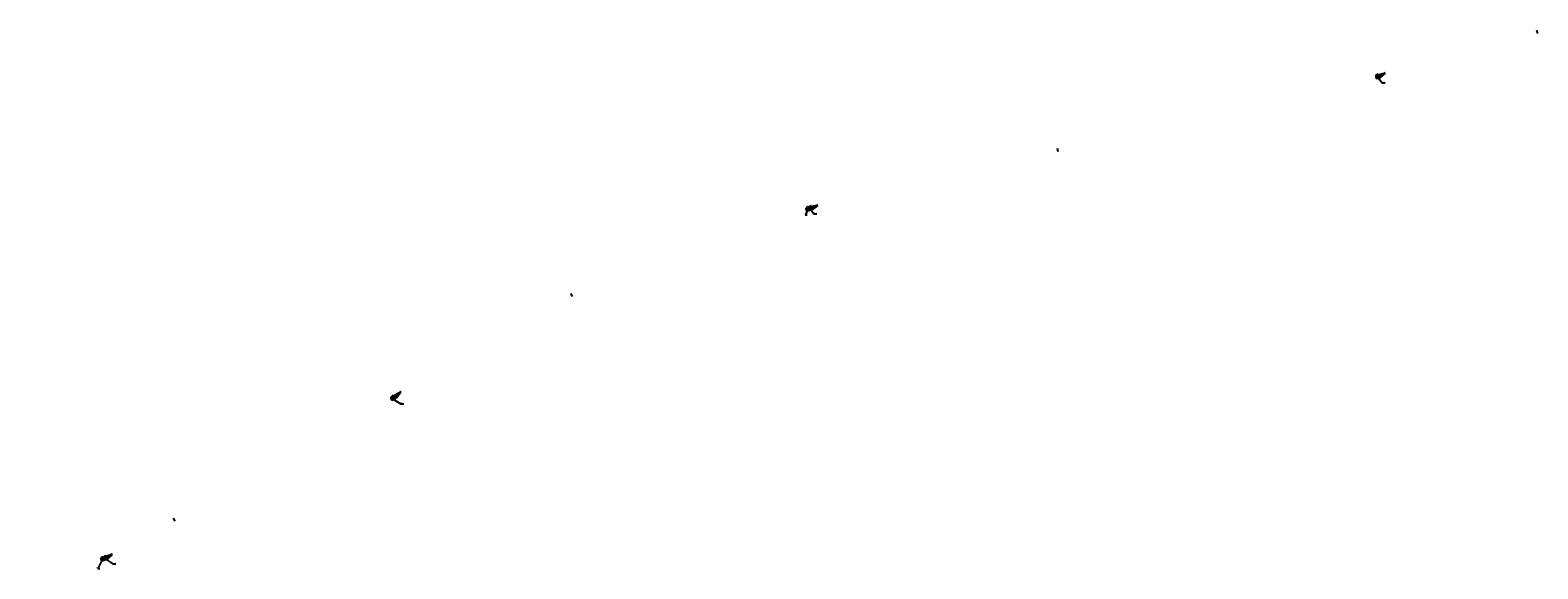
# Model space of a CAD drawing. Header units: metres. Extents: x 1286184 to 1330395, y 733895 to 801674.
# Tile 1 of 7: x 1286184 to 1294223, y 733895 to 736766. Entities that reach past the tile are written whole.
import ezdxf
from ezdxf import colors
from ezdxf.entities.mleader import LeaderData, LeaderLine
from ezdxf.math import Vec2, Vec3

# ---------------------------------------------------------------- set-up
doc = ezdxf.new("R2010")
doc.units = ezdxf.units.M
doc.linetypes.add('CENTER', pattern=[50.8, 31.75, -6.35, 6.35, -6.35])
doc.linetypes.add('JIS_02_1.0', pattern=[2, 1, -1])
for name, color, linetype, lineweight in [('000ГП_покрытие', 253, 'Continuous', 5), ('000ГП_сооружения', 7, 'Continuous', 50), ('03_elektro_выноски', 7, 'Continuous', 30), ('111_kromka_trot', 230, 'JIS_02_1.0', 30), ('140_constr_zdan', 250, 'Continuous', 50), ('x-КДО_ЛОС$0$А-П_Бровка', 94, 'Continuous', 35), ('x-КДО_ЛОС$0$А-П_Кромка', 170, 'Continuous', 20), ('x-КДО_ЛОС$0$А-П_Ограждение_дорожное', 10, 'x-КДО_ЛОС$0$Fill_circle-5', 20)]:
    doc.layers.add(name, color=color, linetype=linetype, lineweight=lineweight)
doc.layers.add('305_z_trotuar', color=31, linetype='Continuous', lineweight=25, transparency=0.7)
doc.layers.add('309_z_zdan', color=232, linetype='Continuous', lineweight=25, transparency=0.7)
doc.layers.add('выноски ПК', color=7, linetype='Continuous')
doc.layers.add('ГП Оформление', color=7, linetype='Continuous')
doc.styles.add('Geo_regular', font='cs_gost2304.shx', dxfattribs={"width": 0.75, "height": 2})
doc.styles.add('SPDS', font='geniso.shx', dxfattribs={"width": 0.8, "oblique": 15})
doc.linetypes.add('x-КДО_ЛОС$0$Fill_circle-5', pattern='A,1,0.05,[133,ltypeshp.shx,S=0.1,R=0,X=-0.05,Y=0.1],0.025,[133,ltypeshp.shx,S=0.0775,R=0,X=-0.0525,Y=0.1025],0.025,[133,ltypeshp.shx,S=0.055,R=0,X=-0.055,Y=0.105],0.025,[133,ltypeshp.shx,S=0.0325,R=0,X=-0.0575,Y=0.1075],0.025,[133,ltypeshp.shx,S=0.01,R=0,X=-0.06,Y=0.11],0.05', length=1.2)

# ---------------------------------------------------------------- blocks, each defined once
blk = doc.blocks.new('_None')
blk = doc.blocks.new('_Dot')
at = {"color": 0, "linetype": 'ByBlock', "lineweight": -2}
blk.add_line((-0.5, 0), (-1, 0), dxfattribs=at)
at = {"color": 0, "linetype": 'ByBlock', "lineweight": 30, "const_width": 0.5}
blk.add_lwpolyline([(-0.25, 0, 1), (0.25, 0, 1)], format="xyb", close=True, dxfattribs=at)
blk = doc.blocks.new('тп')
at = {"layer": '305_z_trotuar'}
h = blk.add_hatch(color=256, dxfattribs=at)
h.dxf.hatch_style = 1
h.paths.add_polyline_path([(1300239.6, 740889.2), (1300239.6, 740881.8), (1300232.6, 740881.8), (1300232.6, 740889.2)])
h.paths.add_polyline_path([(1300233.6, 740888.2), (1300238.6, 740888.2), (1300238.6, 740882.8), (1300233.6, 740882.8), (1300233.6, 740888.2)], flags=16)
at = {"layer": '309_z_zdan'}
h = blk.add_hatch(color=256, dxfattribs=at)
h.dxf.hatch_style = 1
h.paths.add_polyline_path([(1300233.6, 740888.2), (1300233.6, 740882.8), (1300238.6, 740882.8), (1300238.6, 740888.2)])
at = {"layer": '111_kromka_trot', "ltscale": 0.5}
for p, q in [((1300232.6, 740889.2), (1300232.6, 740881.8)), ((1300239.6, 740889.2), (1300232.6, 740889.2)), ((1300239.6, 740881.8), (1300232.6, 740881.8)), ((1300239.6, 740889.2), (1300239.6, 740881.8))]:
    blk.add_line(p, q, dxfattribs=at)
at = {"layer": '140_constr_zdan'}
for p, q in [((1300233.9, 740885.9), (1300233.3, 740885.9)), ((1300233.9, 740885), (1300233.3, 740885)), ((1300233.6, 740886), (1300233.6, 740888.2)), ((1300234.2, 740888.2), (1300233.6, 740888.2)), ((1300233.6, 740882.8), (1300233.6, 740885)), ((1300238.6, 740882.8), (1300233.6, 740882.8)), ((1300234.2, 740888.4), (1300234.2, 740887.8)), ((1300235.4, 740888.4), (1300235.4, 740887.8)), ((1300236.7, 740888.2), (1300235.4, 740888.2)), ((1300236, 740882.8), (1300236, 740888.2)), ((1300236.1, 740882.8), (1300236.1, 740888.2)), ((1300236.7, 740888.4), (1300236.7, 740887.8)), ((1300237.9, 740888.4), (1300237.9, 740887.8)), ((1300238.6, 740888.2), (1300237.9, 740888.2)), ((1300238.9, 740885.9), (1300238.3, 740885.9)), ((1300238.9, 740885), (1300238.3, 740885)), ((1300238.6, 740886), (1300238.6, 740888.2)), ((1300238.6, 740882.8), (1300238.6, 740885))]:
    blk.add_line(p, q, dxfattribs=at)
at = {"layer": '140_constr_zdan', "color": 1, "linetype": 'CENTER', "lineweight": 13, "ltscale": 0.1}
blk.add_line((1300236.1, 740882.8), (1300236.1, 740888.2), dxfattribs=at)
blk = doc.blocks.new('АМС')
at = {"layer": '000ГП_сооружения', "color": 18, "ltscale": 0.4, "true_color": 0x000000}
blk.add_lwpolyline([(-4, 4), (-4, -4), (4, -4), (4, 4), (-4, 4), (4, -4), (-4, -4), (4, 4)], dxfattribs=at)
at = {"layer": '000ГП_сооружения', "color": 18, "lineweight": 30, "ltscale": 0.4, "true_color": 0x000000}
for centre in [(-4, 4), (0, 0), (4, 4), (-4, -4), (4, -4)]:
    blk.add_circle(centre, 0.5, dxfattribs=at)

msp = doc.modelspace()

# ---------------------------------------------------------------- hatches: boundary and pattern name
at = {"layer": '000ГП_покрытие', "ltscale": 100}
h = msp.add_hatch(dxfattribs=at)
h.set_pattern_fill('ANSI31', color=256, scale=4, angle=14.91218)
h.set_pattern_definition([(59.912175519, (2319164.49124, -5347892.84886), (-0.43262898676, 0.25066343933), [])])
h.paths.add_polyline_path([(1293371.8, 736514.4), (1293381.5, 736517), (1293402.2, 736537.6), (1293369.3, 736528.8), (1293361.3, 736526.7), (1293363.2, 736519.7), (1293369.9, 736521.5)])
h = msp.add_hatch(dxfattribs=at)
h.set_pattern_fill('ANSI31', color=256, scale=4, angle=13.67976)
h.set_pattern_definition([(58.679760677, (2185038.1846, -5369251.1736), (-0.427137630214, 0.259910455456), [])])
h.paths.add_polyline_path([(1290346.5, 735811.4), (1290356.2, 735813.8), (1290377.3, 735834), (1290344.2, 735825.9), (1290336.3, 735824), (1290338, 735816.7), (1290344.8, 735818.3)])
h = msp.add_hatch(dxfattribs=at)
h.set_pattern_fill('ANSI31', color=256, scale=4, angle=29.86318)
h.set_pattern_definition([(74.863176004, (3848921.6945, -4878982.5178), (-0.482652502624, 0.130562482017), [])])
h.paths.add_polyline_path([(1288121.6, 734801), (1288130.3, 734806), (1288144.9, 734831.2), (1288115.4, 734814.3), (1288108.3, 734810.2), (1288111.9, 734803.9), (1288117.9, 734807.4)])
h = msp.add_hatch(dxfattribs=at)
h.set_pattern_fill('ANSI31', color=256, scale=4, angle=19.48076)
h.set_pattern_definition([(64.480755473, (2793756.82027, -5249421.619), (-0.45122031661, 0.215407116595), [])])
h.paths.add_polyline_path([(1286586.4, 733947), (1286595.9, 733950.3), (1286614.8, 733972.5), (1286582.7, 733961.2), (1286575, 733958.4), (1286577.5, 733951.3), (1286584, 733953.7)])
at = {"layer": '305_z_trotuar'}
h = msp.add_hatch(color=256, dxfattribs=at)
h.dxf.hatch_style = 1
h.paths.add_polyline_path([(1290338, 735816.8), (1290344.8, 735818.4), (1290346.5, 735811.3), (1290339.7, 735809.7), (1290338, 735816.8)])
h.paths.add_polyline_path([(1290339.2, 735816.1), (1290344, 735817.2), (1290345.3, 735812.1), (1290340.5, 735810.9), (1290339.2, 735816.1)], flags=16)
h = msp.add_hatch(color=256, dxfattribs=at)
h.dxf.hatch_style = 1
h.paths.add_polyline_path([(1286577.4, 733951.5), (1286584, 733953.8), (1286586.4, 733946.9), (1286579.9, 733944.6), (1286577.4, 733951.5)])
h.paths.add_polyline_path([(1286578.7, 733950.9), (1286583.4, 733952.5), (1286585.2, 733947.5), (1286580.5, 733945.8), (1286578.7, 733950.9)], flags=16)
at = {"layer": '309_z_zdan'}
h = msp.add_hatch(color=256, dxfattribs=at)
h.dxf.hatch_style = 1
h.paths.add_polyline_path([(1290339.2, 735816.1), (1290340.5, 735810.9), (1290345.3, 735812.1), (1290344, 735817.2)])
h = msp.add_hatch(color=256, dxfattribs=at)
h.dxf.hatch_style = 1
h.paths.add_polyline_path([(1286578.7, 733950.9), (1286580.5, 733945.8), (1286585.2, 733947.5), (1286583.4, 733952.5)])

# ---------------------------------------------------------------- linework, layer by layer
at = {"color": 1, "linetype": 'CENTER', "lineweight": 20}
msp.add_line((1288133.5, 734791.9, 157.7), (1288119.5, 734816.6, 157.7), dxfattribs=at)
at = {"layer": '000ГП_покрытие', "ltscale": 100}
msp.add_lwpolyline([(1293371.8, 736514.4), (1293381.5, 736517), (1293402.2, 736537.6), (1293369.3, 736528.8), (1293361.3, 736526.7), (1293363.2, 736519.7), (1293369.9, 736521.5)], close=True, dxfattribs=at)
for points, elevation in [([(1290346.5, 735811.4), (1290356.2, 735813.8), (1290377.3, 735834), (1290344.2, 735825.9), (1290336.3, 735824), (1290338, 735816.7), (1290344.8, 735818.3)], 0.1), ([(1288121.6, 734801), (1288130.3, 734806), (1288144.9, 734831.2), (1288115.4, 734814.3), (1288108.3, 734810.2), (1288111.9, 734803.9), (1288117.9, 734807.4)], 157.7), ([(1286586.4, 733947), (1286595.9, 733950.3), (1286614.8, 733972.5), (1286582.7, 733961.2), (1286575, 733958.4), (1286577.5, 733951.3), (1286584, 733953.7)], 153.9)]:
    msp.add_lwpolyline(points, close=True, dxfattribs=dict(at, elevation=elevation))
at = {"layer": '111_kromka_trot', "ltscale": 0.5}
for p, q in [((1290338, 735816.7, 0.1), (1290344.8, 735818.3, 0.1)), ((1290338, 735816.7, 0.1), (1290339.7, 735809.7, 0.1)), ((1290346.5, 735811.3, 0.1), (1290339.7, 735809.7, 0.1)), ((1290344.8, 735818.3, 0.1), (1290346.5, 735811.3, 0.1)), ((1286577.5, 733951.3, 153.9), (1286584, 733953.7, 153.9)), ((1286577.5, 733951.3, 153.9), (1286579.9, 733944.6, 153.9)), ((1286586.4, 733946.9, 153.9), (1286579.9, 733944.6, 153.9)), ((1286584, 733953.7, 153.9), (1286586.4, 733946.9, 153.9))]:
    msp.add_line(p, q, dxfattribs=at)
at = {"layer": '140_constr_zdan'}
for p, q in [((1290339.8, 735816.2, 0.1), (1290339.2, 735816.1, 0.1)), ((1290339.7, 735813.9, 0.1), (1290339.2, 735816.1, 0.1)), ((1290340, 735813.9, 0.1), (1290339.5, 735813.8, 0.1)), ((1290340.2, 735813.1, 0.1), (1290339.7, 735812.9, 0.1)), ((1290339.8, 735816.5, 0.1), (1290339.9, 735815.9, 0.1)), ((1290340.5, 735810.9, 0.1), (1290340, 735813, 0.1)), ((1290345.3, 735812.1, 0.1), (1290340.5, 735810.9, 0.1)), ((1290340.9, 735816.7, 0.1), (1290341.1, 735816.2, 0.1)), ((1290342.3, 735816.8, 0.1), (1290341, 735816.5, 0.1)), ((1290342.9, 735811.5, 0.1), (1290341.6, 735816.6, 0.1)), ((1290342.9, 735811.5, 0.1), (1290341.7, 735816.7, 0.1)), ((1290342.2, 735817, 0.1), (1290342.3, 735816.5, 0.1)), ((1290343.4, 735817.3, 0.1), (1290343.5, 735816.7, 0.1)), ((1290344, 735817.2, 0.1), (1290343.4, 735817.1, 0.1)), ((1290344.6, 735815.1, 0.1), (1290344, 735817.2, 0.1)), ((1290344.9, 735815.1, 0.1), (1290344.3, 735815, 0.1)), ((1290345.1, 735814.2, 0.1), (1290344.5, 735814.1, 0.1)), ((1290345.3, 735812.1, 0.1), (1290344.8, 735814.2, 0.1)), ((1286579.3, 733951.1, 153.9), (1286578.7, 733950.9, 153.9)), ((1286579.4, 733948.8, 153.9), (1286578.7, 733950.9, 153.9)), ((1286579.2, 733951.3, 153.9), (1286579.4, 733950.7, 153.9)), ((1286579.7, 733948.8, 153.9), (1286579.2, 733948.6, 153.9)), ((1286580, 733948, 153.9), (1286579.5, 733947.8, 153.9)), ((1286580.5, 733945.8, 153.9), (1286579.7, 733947.9, 153.9)), ((1286580.3, 733951.7, 153.9), (1286580.5, 733951.1, 153.9)), ((1286581.7, 733951.9, 153.9), (1286580.4, 733951.5, 153.9)), ((1286585.2, 733947.5, 153.9), (1286580.5, 733945.8, 153.9)), ((1286582.8, 733946.7, 153.9), (1286581, 733951.7, 153.9)), ((1286582.8, 733946.7, 153.9), (1286581.1, 733951.7, 153.9)), ((1286581.6, 733952.1, 153.9), (1286581.8, 733951.6, 153.9)), ((1286582.7, 733952.5, 153.9), (1286582.9, 733952, 153.9)), ((1286583.4, 733952.5, 153.9), (1286582.8, 733952.3, 153.9)), ((1286584.1, 733950.5, 153.9), (1286583.4, 733952.5, 153.9)), ((1286584.4, 733950.5, 153.9), (1286583.9, 733950.3, 153.9)), ((1286584.7, 733949.6, 153.9), (1286584.2, 733949.4, 153.9)), ((1286585.2, 733947.5, 153.9), (1286584.4, 733949.5, 153.9))]:
    msp.add_line(p, q, dxfattribs=at)
at = {"layer": '140_constr_zdan', "color": 1, "linetype": 'CENTER', "lineweight": 13, "ltscale": 0.1}
for p, q in [((1290342.9, 735811.5, 0.1), (1290341.6, 735816.7, 0.1)), ((1286582.8, 733946.7, 153.9), (1286581, 733951.7, 153.9))]:
    msp.add_line(p, q, dxfattribs=at)
at = {"layer": 'x-КДО_ЛОС$0$А-П_Бровка', "flags": 128}
for points in [[(1293358.8, 736524.8), (1293357.4, 736524.4)], [(1293358.8, 736524.8), (1293362.4, 736511.3), (1293382.4, 736516.6), (1293408.8, 736538.1), (1293409.2, 736538.2)]]:
    msp.add_lwpolyline(points, dxfattribs=at)
for points, elevation in [([(1290322.7, 735819.4), (1290326, 735805.8), (1290357.1, 735813.4), (1290383.9, 735834.3), (1290384.3, 735834.4)], 0.1), ([(1290322.7, 735819.4), (1290321.4, 735819)], 0.1), ([(1288106.3, 734807.6), (1288105.1, 734806.9)], 157.7), ([(1288106.3, 734807.6), (1288113.2, 734795.5), (1288141, 734811.4), (1288160.9, 734839), (1288161.3, 734839.2)], 157.7), ([(1286561.9, 733952.5), (1286560.7, 733952)], 153.9), ([(1286561.9, 733952.5), (1286566.6, 733939.3), (1286596.8, 733950), (1286621.3, 733973.5), (1286621.7, 733973.6)], 153.9)]:
    msp.add_lwpolyline(points, dxfattribs=dict(at, elevation=elevation))
at = {"layer": 'x-КДО_ЛОС$0$А-П_Кромка', "flags": 128}
for points in [[(1293358.4, 736526), (1293373, 736529.8)], [(1293402.2, 736537.6), (1293381.5, 736517), (1293371.9, 736514.4)], [(1293373, 736529.8), (1293408.9, 736539.4)]]:
    msp.add_lwpolyline(points, dxfattribs=at)
for points, elevation in [([(1290377.3, 735834), (1290356.2, 735813.8), (1290346.6, 735811.4)], 0.1), ([(1290348, 735826.8), (1290384, 735835.6)], 0.1), ([(1290321.1, 735820.3), (1290348, 735826.8)], 0.1), ([(1288104.5, 734808), (1288118.7, 734816.2)], 157.7), ([(1288118.7, 734816.2), (1288150.9, 734834.7)], 157.7), ([(1288144.9, 734831.2), (1288130.3, 734806), (1288121.6, 734801)], 157.7), ([(1286560.2, 733953.2), (1286586.4, 733962.4)], 153.9), ([(1286586.3, 733962.4), (1286621.3, 733974.8)], 153.9), ([(1286614.8, 733972.5), (1286595.9, 733950.3), (1286586.5, 733947)], 153.9)]:
    msp.add_lwpolyline(points, dxfattribs=dict(at, elevation=elevation))
at = {"layer": 'x-КДО_ЛОС$0$А-П_Ограждение_дорожное', "ltscale": 5, "flags": 128}
for points in [[(1293402.3, 736537.5), (1293381.6, 736516.9), (1293379.4, 736516.3)], [(1293408.9, 736539.3), (1293402.3, 736537.5)]]:
    msp.add_lwpolyline(points, dxfattribs=at)
for points, elevation in [([(1290377.4, 735833.9), (1290356.3, 735813.7), (1290354.1, 735813.2)], 0.1), ([(1290384.1, 735835.5), (1290377.4, 735833.9)], 0.1), ([(1288145, 734831.2), (1288130.4, 734805.9), (1288128.4, 734804.8)], 157.7), ([(1288151, 734834.6), (1288145, 734831.2)], 157.7), ([(1286614.9, 733972.4), (1286595.9, 733950.2), (1286593.8, 733949.5)], 153.9), ([(1286621.4, 733974.7), (1286614.9, 733972.4)], 153.9)]:
    msp.add_lwpolyline(points, dxfattribs=dict(at, elevation=elevation))
at = {"layer": 'выноски ПК'}
for p, q in [((1294222.9, 736748.1), (1294218.1, 736766.4)), ((1291665.1, 736117.7), (1291661, 736136.1)), ((1289074.7, 735346.3), (1289066.1, 735363.1)), ((1286957.6, 734149.1), (1286948.3, 734165.5))]:
    msp.add_line(p, q, dxfattribs=at)

# ---------------------------------------------------------------- block references
at = {"color": 1, "linetype": 'CENTER', "lineweight": 20}
for p, rotation in [((228258.9, -314705.5), 14.94921172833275), ((528656.4, -554672.4, 157.7), 29.82839066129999)]:
    msp.add_blockref('тп', p, dxfattribs=dict(at, rotation=rotation))
at = {"layer": '000ГП_сооружения'}
for p, rotation in [((1290329.8, 735812.6, 0.1), 13.67976067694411), ((1286569.6, 733946.5, 153.9), 19.48075547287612)]:
    msp.add_blockref('АМС', p, dxfattribs=dict(at, rotation=rotation))

# ---------------------------------------------------------------- leaders
at = {"layer": '03_elektro_выноски'}
ml = msp.add_multileader_mtext('Standard', dxfattribs=at)
ml.set_content('ТП 9.4', color=256, style='Geo_regular')
ml.set_leader_properties(color=256)
ml.set_arrow_properties(name='NONE')
ml.build(insert=Vec2(0, 0))
ml.multileader.update_dxf_attribs({"text_left_attachment_type": 6, "text_right_attachment_type": 6, "dogleg_length": 0.25, "arrow_head_size": 1.5})
ctx = ml.context
ctx.base_point, ctx.char_height, ctx.arrow_head_size, ctx.landing_gap_size, ctx.plane_origin, ctx.plane_x_axis, ctx.plane_y_axis = Vec3(1293393.8, 736485.1), 5, 1.5, 0, Vec3(1292642.2, 735370.3), Vec3(0.999989, 0.004716), Vec3(-0.004716, 0.999989)
ctx.left_attachment, ctx.right_attachment = 6, 6
notes = []
notes.append((ctx, [(1, (1, 1, 0), (1293393.2, 736485.1), (0.999989, 0.004716), 0.597, [(0, [(1293367.4, 736517.9)], 0, [])])]))
ctx.mtext.insert, ctx.mtext.text_direction, ctx.mtext.rotation, ctx.mtext.width, ctx.mtext.defined_height, ctx.mtext.flow_direction = Vec3(1293393.8, 736491.1), Vec3(0.999989, 0.004716), 0.004716, 360.86, 3.96, 5
ml = msp.add_multileader_mtext('Standard', dxfattribs=at)
ml.set_content('АМС', color=256, style='Geo_regular')
ml.set_leader_properties(color=256)
ml.set_arrow_properties(name='NONE')
ml.build(insert=Vec2(0, 0))
ml.multileader.update_dxf_attribs({"text_left_attachment_type": 6, "text_right_attachment_type": 6, "dogleg_length": 0.25, "arrow_head_size": 1.5})
ctx = ml.context
ctx.base_point, ctx.char_height, ctx.arrow_head_size, ctx.landing_gap_size, ctx.plane_origin, ctx.plane_x_axis, ctx.plane_y_axis = Vec3(1290307.5, 735782.6), 5, 1.5, 0, Vec3(1289555.9, 734667.8), Vec3(0.999989, 0.004716), Vec3(-0.004716, 0.999989)
ctx.left_attachment, ctx.right_attachment, ctx.text_align_type = 6, 6, 2
notes.append((ctx, [(0, (1, 1, 0), (1290317.1, 735782.7), (-0.999989, -0.004716), 0.597, [(0, [(1290329.8, 735812.7)], 0, [])])]))
ctx.mtext.insert, ctx.mtext.text_direction, ctx.mtext.rotation, ctx.mtext.width, ctx.mtext.defined_height, ctx.mtext.alignment, ctx.mtext.flow_direction = Vec3(1290316.5, 735788.7), Vec3(0.999989, 0.004716), 0.004716, 360.86, 3.96, 3, 5
ml = msp.add_multileader_mtext('Standard', dxfattribs=at)
ml.set_content('ТП 9.3', color=256, style='Geo_regular')
ml.set_leader_properties(color=256)
ml.set_arrow_properties(name='NONE')
ml.build(insert=Vec2(0, 0))
ml.multileader.update_dxf_attribs({"text_left_attachment_type": 6, "text_right_attachment_type": 6, "dogleg_length": 0.25, "arrow_head_size": 1.5})
ctx = ml.context
ctx.base_point, ctx.char_height, ctx.arrow_head_size, ctx.landing_gap_size, ctx.plane_origin, ctx.plane_x_axis, ctx.plane_y_axis = Vec3(1290362.6, 735786.8), 5, 1.5, 0, Vec3(1289611, 734672), Vec3(0.999989, 0.004716), Vec3(-0.004716, 0.999989)
ctx.left_attachment, ctx.right_attachment = 6, 6
notes.append((ctx, [(1, (1, 1, 0), (1290362, 735786.8), (0.999989, 0.004716), 0.597, [(0, [(1290342.8, 735814.2)], 0, [])])]))
ctx.mtext.insert, ctx.mtext.text_direction, ctx.mtext.rotation, ctx.mtext.width, ctx.mtext.defined_height, ctx.mtext.flow_direction = Vec3(1290362.6, 735792.8), Vec3(0.999989, 0.004716), 0.004716, 360.86, 3.96, 5
ml = msp.add_multileader_mtext('Standard', dxfattribs=at)
ml.set_content('ТП 9.2', color=256, style='Geo_regular')
ml.set_leader_properties(color=256)
ml.set_arrow_properties(name='NONE')
ml.build(insert=Vec2(0, 0))
ml.multileader.update_dxf_attribs({"text_left_attachment_type": 6, "text_right_attachment_type": 6, "dogleg_length": 0.25, "arrow_head_size": 1.5})
ctx = ml.context
ctx.base_point, ctx.char_height, ctx.arrow_head_size, ctx.landing_gap_size, ctx.plane_origin, ctx.plane_x_axis, ctx.plane_y_axis = Vec3(1288161, 734774, 10), 5, 1.5, 0, Vec3(1287409.4, 733659.1, 10), Vec3(0.999989, 0.004716), Vec3(-0.004716, 0.999989)
ctx.left_attachment, ctx.right_attachment = 6, 6
notes.append((ctx, [(1, (1, 1, 0), (1288160.4, 734774, 10), (0.999989, 0.004716), 0.597, [(0, [(1288116.6, 734801.9, 10)], 0, [])])]))
ctx.mtext.insert, ctx.mtext.text_direction, ctx.mtext.rotation, ctx.mtext.width, ctx.mtext.defined_height, ctx.mtext.flow_direction = Vec3(1288161, 734780, 10), Vec3(0.999989, 0.004716), 0.004716, 360.86, 3.96, 5
ml = msp.add_multileader_mtext('Standard', dxfattribs=at)
ml.set_content('АМС', color=256, style='Geo_regular')
ml.set_leader_properties(color=256)
ml.set_arrow_properties(name='NONE')
ml.build(insert=Vec2(0, 0))
ml.multileader.update_dxf_attribs({"text_left_attachment_type": 6, "text_right_attachment_type": 6, "dogleg_length": 0.25, "arrow_head_size": 1.5})
ctx = ml.context
ctx.base_point, ctx.char_height, ctx.arrow_head_size, ctx.landing_gap_size, ctx.plane_origin, ctx.plane_x_axis, ctx.plane_y_axis = Vec3(1286535.6, 733897), 5, 1.5, 0, Vec3(1285784, 732782.2), Vec3(0.999989, 0.004716), Vec3(-0.004716, 0.999989)
ctx.left_attachment, ctx.right_attachment, ctx.text_align_type = 6, 6, 2
notes.append((ctx, [(0, (1, 1, 0), (1286545.2, 733897.1), (-0.999989, -0.004716), 0.597, [(0, [(1286569.7, 733946.5)], 0, [])])]))
ctx.mtext.insert, ctx.mtext.text_direction, ctx.mtext.rotation, ctx.mtext.width, ctx.mtext.defined_height, ctx.mtext.alignment, ctx.mtext.flow_direction = Vec3(1286544.6, 733903.1), Vec3(0.999989, 0.004716), 0.004716, 360.86, 3.96, 3, 5
ml = msp.add_multileader_mtext('Standard', dxfattribs=at)
ml.set_content('ТП 9.1', color=256, style='Geo_regular')
ml.set_leader_properties(color=256)
ml.set_arrow_properties(name='NONE')
ml.build(insert=Vec2(0, 0))
ml.multileader.update_dxf_attribs({"text_left_attachment_type": 6, "text_right_attachment_type": 6, "dogleg_length": 0.25, "arrow_head_size": 1.5})
ctx = ml.context
ctx.base_point, ctx.char_height, ctx.arrow_head_size, ctx.landing_gap_size, ctx.plane_origin, ctx.plane_x_axis, ctx.plane_y_axis = Vec3(1286626, 733921.6), 5, 1.5, 0, Vec3(1285874.4, 732806.8), Vec3(0.999989, 0.004716), Vec3(-0.004716, 0.999989)
ctx.left_attachment, ctx.right_attachment = 6, 6
notes.append((ctx, [(1, (1, 1, 0), (1286625.4, 733921.6), (0.999989, 0.004716), 0.597, [(0, [(1286581.6, 733949.5)], 0, [])])]))
ctx.mtext.insert, ctx.mtext.text_direction, ctx.mtext.rotation, ctx.mtext.width, ctx.mtext.defined_height, ctx.mtext.flow_direction = Vec3(1286626, 733927.6), Vec3(0.999989, 0.004716), 0.004716, 360.86, 3.96, 5
at = {"layer": 'ГП Оформление', "color": 7, "ltscale": 0.4}
ml = msp.add_multileader_mtext('Standard', dxfattribs=at)
ml.set_content('{\\C256;\\c0;БКТП}', color=7, style='SPDS')
ml.set_leader_properties()
ml.set_arrow_properties(name='DOT')
ml.build(insert=Vec2(0, 0))
ml.multileader.update_dxf_attribs({"text_left_attachment_type": 6, "text_right_attachment_type": 6, "dogleg_length": 0.531, "arrow_head_size": 0.5})
ctx = ml.context
ctx.base_point, ctx.char_height, ctx.arrow_head_size, ctx.plane_origin, ctx.plane_x_axis, ctx.plane_y_axis = Vec3(1293366.9, 736532.1), 1.5, 0.5, Vec3(1293373.6, 736542.4), Vec3(0.966321, 0.257338), Vec3(-0.257338, 0.966321)
ctx.left_attachment, ctx.right_attachment = 6, 6
notes.append((ctx, [(1, (1, 1, 0), (1293366.4, 736532), (0.966321, 0.257338), 0.531, [(0, [(1293368.1, 736519.8)], 0, [])])]))
ctx.mtext.insert, ctx.mtext.text_direction, ctx.mtext.rotation, ctx.mtext.width, ctx.mtext.defined_height, ctx.mtext.flow_direction = Vec3(1293368.4, 736534.4), Vec3(0.966321, 0.257338), 0.260267, 36.42, 2.06, 5
ml = msp.add_multileader_mtext('Standard', dxfattribs=at)
ml.set_content('{\\C256;\\c0;БКТП}', color=7, style='SPDS')
ml.set_leader_properties()
ml.set_arrow_properties(name='DOT')
ml.build(insert=Vec2(0, 0))
ml.multileader.update_dxf_attribs({"text_left_attachment_type": 6, "text_right_attachment_type": 6, "dogleg_length": 0.531, "arrow_head_size": 0.5})
ctx = ml.context
ctx.base_point, ctx.char_height, ctx.arrow_head_size, ctx.plane_origin, ctx.plane_x_axis, ctx.plane_y_axis = Vec3(1290344.4, 735829.4, 0.1), 1.5, 0.5, Vec3(1290351.4, 735839.5, 0.1), Vec3(0.971633, 0.236495), Vec3(-0.236495, 0.971633)
ctx.left_attachment, ctx.right_attachment = 6, 6
notes.append((ctx, [(1, (1, 1, 0), (1290343.9, 735829.3, 0.1), (0.971633, 0.236495), 0.531, [(0, [(1290341.8, 735816.2, 0.1)], 0, [])])]))
ctx.mtext.insert, ctx.mtext.text_direction, ctx.mtext.rotation, ctx.mtext.width, ctx.mtext.defined_height, ctx.mtext.flow_direction = Vec3(1290346, 735831.6, 0.1), Vec3(0.971633, 0.236495), 0.238757, 36.42, 2.06, 5
ml = msp.add_multileader_mtext('Standard', dxfattribs=at)
ml.set_content('{\\C256;\\c0;АМС}', color=7, style='SPDS')
ml.set_leader_properties()
ml.set_arrow_properties(name='DOT')
ml.build(insert=Vec2(0, 0))
ml.multileader.update_dxf_attribs({"text_left_attachment_type": 6, "text_right_attachment_type": 6, "arrow_head_size": 0.5})
ctx = ml.context
ctx.base_point, ctx.char_height, ctx.arrow_head_size, ctx.plane_origin, ctx.plane_x_axis, ctx.plane_y_axis = Vec3(1290329.1, 735826.1, 0.1), 1.5, 0.5, Vec3(1290338, 735816, 0.1), Vec3(0.971633, 0.236495), Vec3(-0.236495, 0.971633)
ctx.left_attachment, ctx.right_attachment = 6, 6
notes.append((ctx, [(1, (1, 1, 0), (1290328.6, 735825.9, 0.1), (0.971633, 0.236495), 0.531, [(0, [(1290329.8, 735812.6, 0.1)], 0, [])])]))
ctx.mtext.insert, ctx.mtext.text_direction, ctx.mtext.rotation, ctx.mtext.width, ctx.mtext.defined_height, ctx.mtext.flow_direction = Vec3(1290330.6, 735828.3, 0.1), Vec3(0.971633, 0.236495), 0.238757, 5.258, 11.7, 5
ml = msp.add_multileader_mtext('Standard', dxfattribs=at)
ml.set_content('{\\C256;\\c0;БКТП}', color=7, style='SPDS')
ml.set_leader_properties()
ml.set_arrow_properties(name='DOT')
ml.build(insert=Vec2(0, 0))
ml.multileader.update_dxf_attribs({"text_left_attachment_type": 6, "text_right_attachment_type": 6, "dogleg_length": 0.531, "arrow_head_size": 0.5})
ctx = ml.context
ctx.base_point, ctx.char_height, ctx.arrow_head_size, ctx.plane_origin, ctx.plane_x_axis, ctx.plane_y_axis = Vec3(1288114.6, 734817.7, 157.7), 1.5, 0.5, Vec3(1288118.5, 734829.4, 157.7), Vec3(0.867217, 0.49793), Vec3(-0.49793, 0.867217)
ctx.left_attachment, ctx.right_attachment = 6, 6
notes.append((ctx, [(1, (1, 1, 0), (1288114.1, 734817.4, 157.7), (0.867217, 0.49793), 0.531, [(0, [(1288118.9, 734806.1, 157.7)], 0, [])])]))
ctx.mtext.insert, ctx.mtext.text_direction, ctx.mtext.rotation, ctx.mtext.width, ctx.mtext.defined_height, ctx.mtext.flow_direction = Vec3(1288115.4, 734820.3, 157.7), Vec3(0.867217, 0.49793), 0.521211, 36.42, 2.06, 5
ml = msp.add_multileader_mtext('Standard', dxfattribs=at)
ml.set_content('{\\C256;\\c0;АМС}', color=7, style='SPDS')
ml.set_leader_properties()
ml.set_arrow_properties(name='DOT')
ml.build(insert=Vec2(0, 0))
ml.multileader.update_dxf_attribs({"text_left_attachment_type": 6, "text_right_attachment_type": 6, "arrow_head_size": 0.5})
ctx = ml.context
ctx.base_point, ctx.char_height, ctx.arrow_head_size, ctx.plane_origin, ctx.plane_x_axis, ctx.plane_y_axis = Vec3(1286567.6, 733959.8, 153.9), 1.5, 0.5, Vec3(1286577.5, 733950.7, 153.9), Vec3(0.942754, 0.33349), Vec3(-0.33349, 0.942754)
ctx.left_attachment, ctx.right_attachment = 6, 6
notes.append((ctx, [(1, (1, 1, 0), (1286567.1, 733959.6, 153.9), (0.942754, 0.33349), 0.531, [(0, [(1286569.7, 733946.5, 153.9)], 0, [])])]))
ctx.mtext.insert, ctx.mtext.text_direction, ctx.mtext.rotation, ctx.mtext.width, ctx.mtext.defined_height, ctx.mtext.flow_direction = Vec3(1286568.9, 733962.2, 153.9), Vec3(0.942754, 0.33349), 0.340003, 5.258, 11.7, 5
ml = msp.add_multileader_mtext('Standard', dxfattribs=at)
ml.set_content('{\\C256;\\c0;БКТП}', color=7, style='SPDS')
ml.set_leader_properties()
ml.set_arrow_properties(name='DOT')
ml.build(insert=Vec2(0, 0))
ml.multileader.update_dxf_attribs({"text_left_attachment_type": 6, "text_right_attachment_type": 6, "dogleg_length": 0.531, "arrow_head_size": 0.5})
ctx = ml.context
ctx.base_point, ctx.char_height, ctx.arrow_head_size, ctx.plane_origin, ctx.plane_x_axis, ctx.plane_y_axis = Vec3(1286582.5, 733964.7, 153.9), 1.5, 0.5, Vec3(1286588.4, 733975.4, 153.9), Vec3(0.942754, 0.33349), Vec3(-0.33349, 0.942754)
ctx.left_attachment, ctx.right_attachment = 6, 6
notes.append((ctx, [(1, (1, 1, 0), (1286582, 733964.5, 153.9), (0.942754, 0.33349), 0.531, [(0, [(1286581.3, 733951.2, 153.9)], 0, [])])]))
ctx.mtext.insert, ctx.mtext.text_direction, ctx.mtext.rotation, ctx.mtext.width, ctx.mtext.defined_height, ctx.mtext.flow_direction = Vec3(1286583.8, 733967.1, 153.9), Vec3(0.942754, 0.33349), 0.340003, 36.42, 2.06, 5
for ctx, leaders in notes:
    for number, flags, end, landing, length, lines in leaders:
        leader = LeaderData()
        leader.index, (leader.has_last_leader_line, leader.has_dogleg_vector, leader.attachment_direction) = number, flags
        leader.last_leader_point, leader.dogleg_vector, leader.dogleg_length = Vec3(end), Vec3(landing), length
        for number, points, colour, breaks in lines:
            line = LeaderLine()
            line.index, line.vertices, line.color, line.breaks = number, Vec3.list(points), colors.encode_raw_color(colour), breaks
            leader.lines.append(line)
        ctx.leaders.append(leader)

doc.saveas('drawing.dxf')
